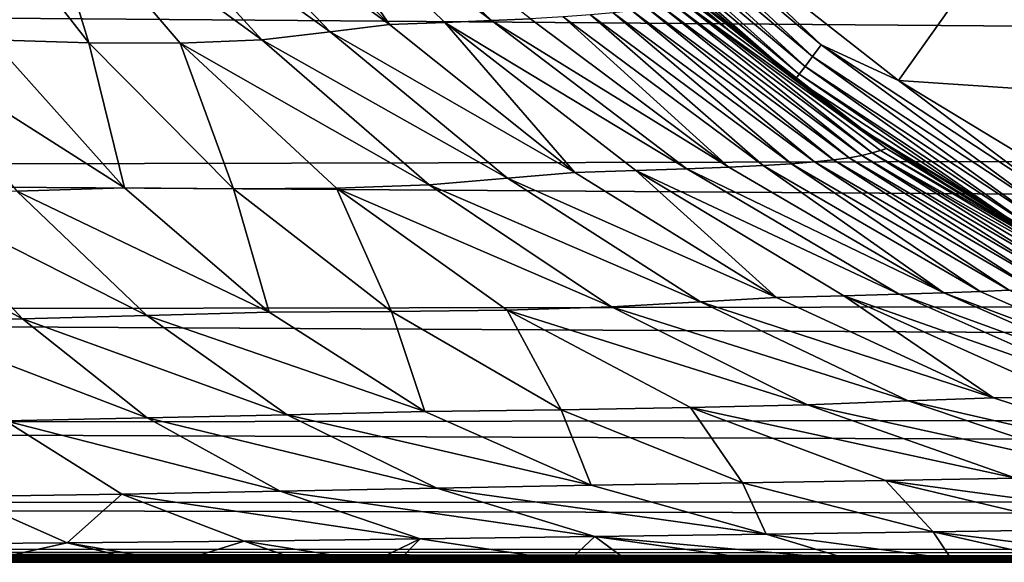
# Model space of a CAD drawing. Header units: metres. Extents: x -139 to 105, y -30 to 40.
# Tile 62 of 153: x -18.31 to -10.22, y -20 to -15.54. Entities that reach past the tile are written whole.
import ezdxf

# ---------------------------------------------------------------- set-up
doc = ezdxf.new("R2010")
doc.units = ezdxf.units.M
doc.layers.add('solid_150_SW0003', color=7, linetype='CONTINUOUS')

msp = doc.modelspace()

# ---------------------------------------------------------------- linework, layer by layer
at = {"layer": 'solid_150_SW0003'}
for points in [[(-16.24227, -14.172859, 94.175682), (-14.433777, -15.547688, 93.729393), (-15.890021, -14.156346, 94.828712)], [(-15.890021, -14.156346, 94.828712), (-14.433777, -15.547688, 93.729393), (-14.112072, -15.532132, 94.503258)], [(-15.273285, -15.580296, 92.269257), (-16.652779, -14.189818, 93.555389), (-17.079172, -14.262409, 92.932602)], [(-16.24227, -14.172859, 94.175682), (-16.652779, -14.189818, 93.555389), (-15.273285, -15.580296, 92.269257)], [(-16.24227, -14.172859, 94.175682), (-15.273285, -15.580296, 92.269257), (-14.818495, -15.563633, 92.980194)], [(-16.24227, -14.172859, 94.175682), (-14.818495, -15.563633, 92.980194), (-14.433777, -15.547688, 93.729393)], [(-15.758775, -15.640285, 91.566544), (-17.079172, -14.262409, 92.932602), (-17.57128, -14.339413, 92.358475)], [(-15.273285, -15.580296, 92.269257), (-17.079172, -14.262409, 92.932602), (-15.758775, -15.640285, 91.566544)], [(-13.553347, -14.365707, 129.995712), (-11.793946, -15.842019, 129.995712), (-13.470514, -14.277911, 130.045731)], [(-13.470514, -14.277911, 130.045731), (-11.721868, -15.7452, 130.045731), (-12.943079, -14.585126, 130.062759)], [(-11.793946, -15.842019, 129.995712), (-11.721868, -15.7452, 130.045731), (-13.470514, -14.277911, 130.045731)], [(-18.542007, -15.705889, 89.677834), (-17.745337, -15.729049, 89.987724), (-18.824051, -14.352056, 91.527466)], [(-18.160666, -14.368176, 91.888878), (-18.824051, -14.352056, 91.527466), (-17.745337, -15.729049, 89.987724)], [(-16.323187, -15.704921, 90.924141), (-17.57128, -14.339413, 92.358475), (-18.160666, -14.368176, 91.888878)], [(-16.994049, -15.73374, 90.396576), (-18.160666, -14.368176, 91.888878), (-17.745337, -15.729049, 89.987724)], [(-16.323187, -15.704921, 90.924141), (-18.160666, -14.368176, 91.888878), (-16.994049, -15.73374, 90.396576)], [(-15.758775, -15.640285, 91.566544), (-17.57128, -14.339413, 92.358475), (-16.323187, -15.704921, 90.924141)], [(-13.624458, -14.441082, 129.916122), (-11.855827, -15.925139, 129.916122), (-13.553347, -14.365707, 129.995712)], [(-11.855827, -15.925139, 129.916122), (-11.793946, -15.842019, 129.995712), (-13.553347, -14.365707, 129.995712)], [(-13.678994, -14.498887, 129.812424), (-11.903284, -15.988885, 129.812424), (-13.624458, -14.441082, 129.916122)], [(-11.903284, -15.988885, 129.812424), (-11.855827, -15.925139, 129.916122), (-13.624458, -14.441082, 129.916122)], [(-10.744565, -14.432455, 134.256577), (-8.996408, -15.582235, 134.256577), (-10.769997, -14.466616, 134.340317)], [(-10.769997, -14.466616, 134.340317), (-9.017702, -15.619118, 134.340317), (-10.251859, -14.856039, 134.432755)], [(-8.996408, -15.582235, 134.256577), (-9.017702, -15.619118, 134.340317), (-10.769997, -14.466616, 134.340317)], [(-8.963206, -15.524728, 134.190109), (-8.996408, -15.582235, 134.256577), (-10.744565, -14.432455, 134.256577)], [(-13.678994, -14.498887, 129.812424), (-13.71323, -14.535174, 129.691666), (-11.933075, -16.028902, 129.691666)], [(-11.933075, -16.028902, 129.691666), (-13.71323, -14.535174, 129.691666), (-13.262449, -14.970211, 129.562759)], [(-13.678994, -14.498887, 129.812424), (-11.933075, -16.028902, 129.691666), (-11.903284, -15.988885, 129.812424)], [(-12.943079, -14.585126, 130.062759), (-11.086594, -16.040804, 130.062759), (-10.400192, -15.069986, 130.062759)], [(-11.721868, -15.7452, 130.045731), (-11.086594, -16.040804, 130.062759), (-12.943079, -14.585126, 130.062759)], [(-10.230715, -14.821749, 136.158569), (-8.369556, -15.946857, 136.158569), (-10.203654, -14.782545, 136.220627)], [(-13.386847, -14.859075, 102.729424), (-12.47425, -15.633069, 102.729424), (-13.262449, -14.970211, 126.062759)], [(-12.83005, -15.365275, 101.892776), (-12.47425, -15.633069, 102.729424), (-13.386847, -14.859075, 102.729424)], [(-8.383503, -15.97343, 136.086136), (-10.247762, -14.846446, 136.086136), (-10.252811, -14.855382, 136.008499)], [(-8.387592, -15.982828, 136.008499), (-10.252811, -14.855382, 136.008499), (-10.251859, -14.856039, 134.432755)], [(-8.383503, -15.97343, 136.086136), (-10.252811, -14.855382, 136.008499), (-8.387592, -15.982828, 136.008499)], [(-9.017702, -15.619118, 134.340317), (-8.386513, -15.983395, 134.432755), (-10.251859, -14.856039, 134.432755)], [(-8.387592, -15.982828, 136.008499), (-10.251859, -14.856039, 134.432755), (-8.386513, -15.983395, 134.432755)], [(-10.230715, -14.821749, 136.158569), (-10.247762, -14.846446, 136.086136), (-8.383503, -15.97343, 136.086136)], [(-10.230715, -14.821749, 136.158569), (-8.383503, -15.97343, 136.086136), (-8.369556, -15.946857, 136.158569)], [(-40, -15.358339, 63.251785), (100.499969, -14.969843, 62.7999), (100.499969, -16.459312, 64.700951)], [(-11.933075, -16.028902, 129.691666), (-13.262449, -14.970211, 129.562759), (-11.361292, -16.459673, 129.562759)], [(-11.361292, -16.459673, 126.062759), (-11.361292, -16.459673, 129.562759), (-13.262449, -14.970211, 129.562759)], [(-13.262449, -14.970211, 126.062759), (-11.361292, -16.459673, 126.062759), (-13.262449, -14.970211, 129.562759)], [(-11.517123, -16.351013, 102.729424), (-11.361292, -16.459673, 126.062759), (-13.262449, -14.970211, 126.062759)], [(-12.47425, -15.633069, 102.729424), (-11.517123, -16.351013, 102.729424), (-13.262449, -14.970211, 126.062759)], [(-11.086594, -16.040804, 130.062759), (-8.511811, -16.212124, 130.062759), (-10.400192, -15.069986, 130.062759)], [(-9.961912, -15.285511, 133.837997), (-10.400192, -15.069986, 130.062759), (-8.511811, -16.212124, 130.062759)], [(-40, -16.773506, 65.170143), (-40, -15.358339, 63.251785), (100.499969, -16.459312, 64.700951)], [(-12.952193, -15.404039, 100.221237), (-11.304928, -16.634472, 99.89341), (-12.880942, -15.381813, 101.056252)], [(-12.880942, -15.381813, 101.056252), (-11.18538, -16.59894, 101.783752), (-12.83005, -15.365275, 101.892776)], [(-12.880942, -15.381813, 101.056252), (-11.235979, -16.613806, 100.837952), (-11.18538, -16.59894, 101.783752)], [(-11.304928, -16.634472, 99.89341), (-11.235979, -16.613806, 100.837952), (-12.880942, -15.381813, 101.056252)], [(-12.83005, -15.365275, 101.892776), (-11.18538, -16.59894, 101.783752), (-12.47425, -15.633069, 102.729424)], [(-13.276552, -15.466536, 97.732986), (-11.621638, -16.692148, 97.074478), (-13.147179, -15.447033, 98.558662)], [(-13.147179, -15.447033, 98.558662), (-11.494128, -16.674206, 98.010757), (-13.040138, -15.426101, 99.388405)], [(-11.621638, -16.692148, 97.074478), (-11.494128, -16.674206, 98.010757), (-13.147179, -15.447033, 98.558662)], [(-13.040138, -15.426101, 99.388405), (-11.389898, -16.654909, 98.950714), (-12.952193, -15.404039, 100.221237)], [(-11.494128, -16.674206, 98.010757), (-11.389898, -16.654909, 98.950714), (-13.040138, -15.426101, 99.388405)], [(-11.389898, -16.654909, 98.950714), (-11.304928, -16.634472, 99.89341), (-12.952193, -15.404039, 100.221237)], [(-14.433777, -15.547688, 93.729393), (-12.482675, -16.751701, 93.400726), (-14.112072, -15.532132, 94.503258)], [(-14.112072, -15.532132, 94.503258), (-12.482675, -16.751701, 93.400726), (-13.843687, -15.516924, 95.294968)], [(-13.843687, -15.516924, 95.294968), (-12.199967, -16.738083, 94.303108), (-13.619574, -15.501255, 96.09935)], [(-12.482675, -16.751701, 93.400726), (-12.199967, -16.738083, 94.303108), (-13.843687, -15.516924, 95.294968)], [(-13.619574, -15.501255, 96.09935), (-11.968019, -16.723942, 95.218742), (-13.432323, -15.484529, 96.912651)], [(-12.199967, -16.738083, 94.303108), (-11.968019, -16.723942, 95.218742), (-13.619574, -15.501255, 96.09935)], [(-13.432323, -15.484529, 96.912651), (-11.777484, -16.708673, 96.143211), (-13.276552, -15.466536, 97.732986)], [(-11.968019, -16.723942, 95.218742), (-11.777484, -16.708673, 96.143211), (-13.432323, -15.484529, 96.912651)], [(-11.777484, -16.708673, 96.143211), (-11.621638, -16.692148, 97.074478), (-13.276552, -15.466536, 97.732986)], [(-13.749678, -16.795609, 90.852119), (-15.273285, -15.580296, 92.269257), (-15.758775, -15.640285, 91.566544)], [(-14.818495, -15.563633, 92.980194), (-15.273285, -15.580296, 92.269257), (-13.749678, -16.795609, 90.852119)], [(-14.818495, -15.563633, 92.980194), (-12.827606, -16.765659, 92.517853), (-14.433777, -15.547688, 93.729393)], [(-14.818495, -15.563633, 92.980194), (-13.749678, -16.795609, 90.852119), (-13.246966, -16.780125, 91.662758)], [(-14.818495, -15.563633, 92.980194), (-13.246966, -16.780125, 91.662758), (-12.827606, -16.765659, 92.517853)], [(-14.433777, -15.547688, 93.729393), (-12.827606, -16.765659, 92.517853), (-12.482675, -16.751701, 93.400726)], [(-14.946318, -16.896208, 89.34787), (-16.323187, -15.704921, 90.924141), (-16.994049, -15.73374, 90.396576)], [(-14.301175, -16.843468, 90.06321), (-15.758775, -15.640285, 91.566544), (-16.323187, -15.704921, 90.924141)], [(-14.301175, -16.843468, 90.06321), (-16.323187, -15.704921, 90.924141), (-14.946318, -16.896208, 89.34787)], [(-13.749678, -16.795609, 90.852119), (-15.758775, -15.640285, 91.566544), (-14.301175, -16.843468, 90.06321)], [(-11.18538, -16.59894, 101.783752), (-11.517123, -16.351013, 102.729424), (-12.47425, -15.633069, 102.729424)], [(-19.319838, -15.732743, 89.367996), (-17.451527, -16.921108, 87.945854), (-18.542007, -15.705889, 89.677834)], [(-18.337597, -16.94878, 87.61245), (-17.451527, -16.921108, 87.945854), (-19.319838, -15.732743, 89.367996)], [(-18.542007, -15.705889, 89.677834), (-17.451527, -16.921108, 87.945854), (-17.745337, -15.729049, 89.987724)], [(-17.451527, -16.921108, 87.945854), (-16.554029, -16.929129, 88.296471), (-17.745337, -15.729049, 89.987724)], [(-16.994049, -15.73374, 90.396576), (-17.745337, -15.729049, 89.987724), (-16.554029, -16.929129, 88.296471)], [(-15.706856, -16.924299, 88.757591), (-16.994049, -15.73374, 90.396576), (-16.554029, -16.929129, 88.296471)], [(-14.946318, -16.896208, 89.34787), (-16.994049, -15.73374, 90.396576), (-15.706856, -16.924299, 88.757591)], [(-11.793946, -15.842019, 129.995712), (-9.875053, -17.104095, 129.995712), (-11.721868, -15.7452, 130.045731)], [(-11.721868, -15.7452, 130.045731), (-9.814702, -16.999563, 130.045731), (-11.086594, -16.040804, 130.062759)], [(-9.875053, -17.104095, 129.995712), (-9.814702, -16.999563, 130.045731), (-11.721868, -15.7452, 130.045731)], [(-11.855827, -15.925139, 129.916122), (-9.926867, -17.193836, 129.916122), (-11.793946, -15.842019, 129.995712)], [(-9.926867, -17.193836, 129.916122), (-9.875053, -17.104095, 129.995712), (-11.793946, -15.842019, 129.995712)], [(-11.903284, -15.988885, 129.812424), (-9.966601, -17.262661, 129.812424), (-11.855827, -15.925139, 129.916122)], [(-9.966601, -17.262661, 129.812424), (-9.926867, -17.193836, 129.916122), (-11.855827, -15.925139, 129.916122)], [(-11.903284, -15.988885, 129.812424), (-11.933075, -16.028902, 129.691666), (-9.991547, -17.305866, 129.691666)], [(-9.991547, -17.305866, 129.691666), (-11.933075, -16.028902, 129.691666), (-11.361292, -16.459673, 129.562759)], [(-11.903284, -15.988885, 129.812424), (-9.991547, -17.305866, 129.691666), (-9.966601, -17.262661, 129.812424)], [(-11.086594, -16.040804, 130.062759), (-9.074858, -17.259296, 130.062759), (-8.511811, -16.212124, 130.062759)], [(-9.814702, -16.999563, 130.045731), (-9.074858, -17.259296, 130.062759), (-11.086594, -16.040804, 130.062759)], [(-11.517123, -16.351013, 102.729424), (-10.51885, -17.010395, 102.729424), (-11.361292, -16.459673, 126.062759)], [(-11.18538, -16.59894, 101.783752), (-10.51885, -17.010395, 102.729424), (-11.517123, -16.351013, 102.729424)], [(-40, -16.773506, 65.170143), (100.499969, -16.459312, 64.700951), (100.499969, -17.708784, 66.767677)], [(-9.991547, -17.305866, 129.691666), (-11.361292, -16.459673, 129.562759), (-9.294461, -17.709116, 129.562759)], [(-9.294461, -17.709116, 126.062759), (-9.294461, -17.709116, 129.562759), (-11.361292, -16.459673, 129.562759)], [(-11.361292, -16.459673, 126.062759), (-9.294461, -17.709116, 126.062759), (-11.361292, -16.459673, 129.562759)], [(-9.482832, -17.608965, 102.729424), (-9.294461, -17.709116, 126.062759), (-11.361292, -16.459673, 126.062759)], [(-10.51885, -17.010395, 102.729424), (-9.482832, -17.608965, 102.729424), (-11.361292, -16.459673, 126.062759)], [(-11.621638, -16.692148, 97.074478), (-9.83303, -17.736275, 96.359344), (-11.494128, -16.674206, 98.010757)], [(-11.494128, -16.674206, 98.010757), (-9.709927, -17.721064, 97.415749), (-11.389898, -16.654909, 98.950714)], [(-9.83303, -17.736275, 96.359344), (-9.709927, -17.721064, 97.415749), (-11.494128, -16.674206, 98.010757)], [(-11.389898, -16.654909, 98.950714), (-9.61117, -17.704687, 98.475426), (-11.304928, -16.634472, 99.89341)], [(-9.709927, -17.721064, 97.415749), (-9.61117, -17.704687, 98.475426), (-11.389898, -16.654909, 98.950714)], [(-11.304928, -16.634472, 99.89341), (-9.467899, -17.669827, 100.600922), (-11.235979, -16.613806, 100.837952)], [(-11.304928, -16.634472, 99.89341), (-9.531886, -17.687334, 99.537437), (-9.467899, -17.669827, 100.600922)], [(-9.61117, -17.704687, 98.475426), (-9.531886, -17.687334, 99.537437), (-11.304928, -16.634472, 99.89341)], [(-11.235979, -16.613806, 100.837952), (-9.419874, -17.657692, 101.66539), (-11.18538, -16.59894, 101.783752)], [(-11.235979, -16.613806, 100.837952), (-9.467899, -17.669827, 100.600922), (-9.419874, -17.657692, 101.66539)], [(-11.18538, -16.59894, 101.783752), (-9.419874, -17.657692, 101.66539), (-10.51885, -17.010395, 102.729424)], [(-12.827606, -16.765659, 92.517853), (-10.713166, -17.785641, 92.203232), (-12.482675, -16.751701, 93.400726)], [(-12.482675, -16.751701, 93.400726), (-10.713166, -17.785641, 92.203232), (-12.199967, -16.738083, 94.303108)], [(-12.199967, -16.738083, 94.303108), (-10.41684, -17.774601, 93.225822), (-11.968019, -16.723942, 95.218742)], [(-10.713166, -17.785641, 92.203232), (-10.41684, -17.774601, 93.225822), (-12.199967, -16.738083, 94.303108)], [(-11.968019, -16.723942, 95.218742), (-10.178493, -17.762993, 94.262329), (-11.777484, -16.708673, 96.143211)], [(-10.41684, -17.774601, 93.225822), (-10.178493, -17.762993, 94.262329), (-11.968019, -16.723942, 95.218742)], [(-11.777484, -16.708673, 96.143211), (-9.98663, -17.750233, 95.307571), (-11.621638, -16.692148, 97.074478)], [(-10.178493, -17.762993, 94.262329), (-9.98663, -17.750233, 95.307571), (-11.777484, -16.708673, 96.143211)], [(-9.98663, -17.750233, 95.307571), (-9.83303, -17.736275, 96.359344), (-11.621638, -16.692148, 97.074478)], [(-40, -17.950373, 67.243248), (-40, -16.773506, 65.170143), (100.499969, -17.708784, 66.767677)], [(-12.090879, -17.82243, 89.313316), (-13.749678, -16.795609, 90.852119), (-14.301175, -16.843468, 90.06321)], [(-13.246966, -16.780125, 91.662758), (-13.749678, -16.795609, 90.852119), (-12.090879, -17.82243, 89.313316)], [(-13.246966, -16.780125, 91.662758), (-11.081628, -17.797024, 91.202003), (-12.827606, -16.765659, 92.517853)], [(-13.246966, -16.780125, 91.662758), (-12.090879, -17.82243, 89.313316), (-11.537205, -17.809055, 90.232002)], [(-13.246966, -16.780125, 91.662758), (-11.537205, -17.809055, 90.232002), (-11.081628, -17.797024, 91.202003)], [(-12.827606, -16.765659, 92.517853), (-11.081628, -17.797024, 91.202003), (-10.713166, -17.785641, 92.203232)], [(-13.448167, -17.900187, 87.640099), (-14.946318, -16.896208, 89.34787), (-15.706856, -16.924299, 88.757591)], [(-12.714574, -17.858757, 88.432503), (-14.301175, -16.843468, 90.06321), (-14.946318, -16.896208, 89.34787)], [(-12.714574, -17.858757, 88.432503), (-14.946318, -16.896208, 89.34787), (-13.448167, -17.900187, 87.640099)], [(-12.090879, -17.82243, 89.313316), (-14.301175, -16.843468, 90.06321), (-12.714574, -17.858757, 88.432503)], [(-18.290348, -17.997684, 85.427879), (-19.24157, -16.974951, 87.340126), (-20.156116, -16.999111, 87.117661)], [(-18.290348, -17.997684, 85.427879), (-20.156116, -16.999111, 87.117661), (-19.324903, -18.022182, 85.198326)], [(-17.266676, -17.97114, 85.714149), (-18.337597, -16.94878, 87.61245), (-19.24157, -16.974951, 87.340126)], [(-17.266676, -17.97114, 85.714149), (-19.24157, -16.974951, 87.340126), (-18.290348, -17.997684, 85.427879)], [(-18.337597, -16.94878, 87.61245), (-16.262615, -17.943228, 86.070969), (-17.451527, -16.921108, 87.945854)], [(-17.266676, -17.97114, 85.714149), (-16.262615, -17.943228, 86.070969), (-18.337597, -16.94878, 87.61245)], [(-17.451527, -16.921108, 87.945854), (-16.262615, -17.943228, 86.070969), (-16.554029, -16.929129, 88.296471)], [(-15.706856, -16.924299, 88.757591), (-16.554029, -16.929129, 88.296471), (-15.256544, -17.938877, 86.465645)], [(-16.262615, -17.943228, 86.070969), (-15.256544, -17.938877, 86.465645), (-16.554029, -16.929129, 88.296471)], [(-14.306003, -17.926687, 86.98304), (-15.706856, -16.924299, 88.757591), (-15.256544, -17.938877, 86.465645)], [(-13.448167, -17.900187, 87.640099), (-15.706856, -16.924299, 88.757591), (-14.306003, -17.926687, 86.98304)], [(-9.419874, -17.657692, 101.66539), (-9.482832, -17.608965, 102.729424), (-10.51885, -17.010395, 102.729424)], [(-40, -17.950373, 67.243248), (100.499969, -17.708784, 66.767677), (100.499969, -18.700039, 68.969933)], [(-11.537205, -17.809055, 90.232002), (-12.090879, -17.82243, 89.313316), (-10.306007, -18.648142, 87.662369)], [(-11.537205, -17.809055, 90.232002), (-9.206187, -18.629225, 89.789902), (-11.081628, -17.797024, 91.202003)], [(-11.537205, -17.809055, 90.232002), (-10.306007, -18.648142, 87.662369), (-9.698943, -18.637842, 88.696709)], [(-11.537205, -17.809055, 90.232002), (-9.698943, -18.637842, 88.696709), (-9.206187, -18.629225, 89.789902)], [(-11.081628, -17.797024, 91.202003), (-8.814507, -18.621418, 90.918106), (-10.713166, -17.785641, 92.203232)], [(-11.081628, -17.797024, 91.202003), (-9.206187, -18.629225, 89.789902), (-8.814507, -18.621418, 90.918106)], [(-10.713166, -17.785641, 92.203232), (-8.505881, -18.613968, 92.069725), (-10.41684, -17.774601, 93.225822)], [(-10.713166, -17.785641, 92.203232), (-8.814507, -18.621418, 90.918106), (-8.505881, -18.613968, 92.069725)], [(-10.41684, -17.774601, 93.225822), (-8.505881, -18.613968, 92.069725), (-10.178493, -17.762993, 94.262329)], [(-11.007363, -18.673746, 86.68454), (-12.714574, -17.858757, 88.432503), (-13.448167, -17.900187, 87.640099)], [(-10.306007, -18.648142, 87.662369), (-12.090879, -17.82243, 89.313316), (-12.714574, -17.858757, 88.432503)], [(-10.306007, -18.648142, 87.662369), (-12.714574, -17.858757, 88.432503), (-11.007363, -18.673746, 86.68454)], [(-40, -18.872219, 69.44165), (-40, -17.950373, 67.243248), (100.499969, -18.700039, 68.969933)], [(-16.112532, -18.786751, 83.687019), (-17.266676, -17.97114, 85.714149), (-18.290348, -17.997684, 85.427879)], [(-17.266676, -17.97114, 85.714149), (-14.981343, -18.759251, 84.066368), (-16.262615, -17.943228, 86.070969)], [(-16.112532, -18.786751, 83.687019), (-14.981343, -18.759251, 84.066368), (-17.266676, -17.97114, 85.714149)], [(-16.262615, -17.943228, 86.070969), (-14.981343, -18.759251, 84.066368), (-15.256544, -17.938877, 86.465645)], [(-14.306003, -17.926687, 86.98304), (-15.256544, -17.938877, 86.465645), (-13.859447, -18.745718, 84.5075)], [(-14.981343, -18.759251, 84.066368), (-13.859447, -18.745718, 84.5075), (-15.256544, -17.938877, 86.465645)], [(-11.836424, -18.704649, 85.811523), (-13.448167, -17.900187, 87.640099), (-14.306003, -17.926687, 86.98304)], [(-12.798575, -18.728624, 85.084305), (-14.306003, -17.926687, 86.98304), (-13.859447, -18.745718, 84.5075)], [(-11.836424, -18.704649, 85.811523), (-14.306003, -17.926687, 86.98304), (-12.798575, -18.728624, 85.084305)], [(-11.007363, -18.673746, 86.68454), (-13.448167, -17.900187, 87.640099), (-11.836424, -18.704649, 85.811523)], [(-17.265213, -18.813145, 83.388649), (-18.290348, -17.997684, 85.427879), (-19.324903, -18.022182, 85.198326)], [(-17.265213, -18.813145, 83.388649), (-19.324903, -18.022182, 85.198326), (-18.429117, -18.837528, 83.154526)], [(-16.112532, -18.786751, 83.687019), (-18.290348, -17.997684, 85.427879), (-17.265213, -18.813145, 83.388649)], [(-40, -18.872219, 69.44165), (100.499969, -18.700039, 68.969933), (100.499969, -19.418623, 71.275612)], [(-9.190421, -19.285984, 84.832222), (-11.007363, -18.673746, 86.68454), (-11.836424, -18.704649, 85.811523)], [(-8.406861, -19.269775, 85.911362), (-10.306007, -18.648142, 87.662369), (-11.007363, -18.673746, 86.68454)], [(-8.406861, -19.269775, 85.911362), (-11.007363, -18.673746, 86.68454), (-9.190421, -19.285984, 84.832222)], [(-9.698943, -18.637842, 88.696709), (-10.306007, -18.648142, 87.662369), (-8.406861, -19.269775, 85.911362)], [(-16.112532, -18.786751, 83.687019), (-13.61545, -19.366182, 81.948799), (-14.981343, -18.759251, 84.066368)], [(-14.981343, -18.759251, 84.066368), (-13.61545, -19.366182, 81.948799), (-13.859447, -18.745718, 84.5075)], [(-12.798575, -18.728624, 85.084305), (-13.859447, -18.745718, 84.5075), (-12.371165, -19.347553, 82.437698)], [(-13.61545, -19.366182, 81.948799), (-12.371165, -19.347553, 82.437698), (-13.859447, -18.745718, 84.5075)], [(-10.121054, -19.307693, 83.875862), (-11.836424, -18.704649, 85.811523), (-12.798575, -18.728624, 85.084305)], [(-11.19373, -19.328381, 83.076042), (-12.798575, -18.728624, 85.084305), (-12.371165, -19.347553, 82.437698)], [(-10.121054, -19.307693, 83.875862), (-12.798575, -18.728624, 85.084305), (-11.19373, -19.328381, 83.076042)], [(-9.190421, -19.285984, 84.832222), (-11.836424, -18.704649, 85.811523), (-10.121054, -19.307693, 83.875862)], [(-17.474161, -19.438881, 81.00563), (-18.429117, -18.837528, 83.154526), (-18.784117, -19.45875, 80.828072)], [(-16.172342, -19.416344, 81.240929), (-17.265213, -18.813145, 83.388649), (-18.429117, -18.837528, 83.154526)], [(-16.172342, -19.416344, 81.240929), (-18.429117, -18.837528, 83.154526), (-17.474161, -19.438881, 81.00563)], [(-14.882123, -19.39176, 81.548698), (-16.112532, -18.786751, 83.687019), (-17.265213, -18.813145, 83.388649)], [(-14.882123, -19.39176, 81.548698), (-17.265213, -18.813145, 83.388649), (-16.172342, -19.416344, 81.240929)], [(-14.882123, -19.39176, 81.548698), (-13.61545, -19.366182, 81.948799), (-16.112532, -18.786751, 83.687019)], [(-40, -19.525948, 71.734123), (-40, -18.872219, 69.44165), (100.499969, -19.418623, 71.275612)], [(-13.61545, -19.366182, 81.948799), (-12.17388, -19.76825, 79.737617), (-12.371165, -19.347553, 82.437698)], [(-11.19373, -19.328381, 83.076042), (-12.371165, -19.347553, 82.437698), (-10.801389, -19.749378, 80.274216)], [(-12.17388, -19.76825, 79.737617), (-10.801389, -19.749378, 80.274216), (-12.371165, -19.347553, 82.437698)], [(-8.313501, -19.714148, 81.848793), (-10.121054, -19.307693, 83.875862), (-11.19373, -19.328381, 83.076042)], [(-9.501962, -19.731083, 80.974976), (-11.19373, -19.328381, 83.076042), (-10.801389, -19.749378, 80.274216)], [(-8.313501, -19.714148, 81.848793), (-11.19373, -19.328381, 83.076042), (-9.501962, -19.731083, 80.974976)], [(-40, -19.525948, 71.734123), (100.499969, -19.418623, 71.275612), (100.499969, -19.854057, 73.651093)], [(-15.01887, -19.808157, 79.00602), (-16.172342, -19.416344, 81.240929), (-17.474161, -19.438881, 81.00563)], [(-13.583479, -19.788954, 79.319504), (-14.882123, -19.39176, 81.548698), (-16.172342, -19.416344, 81.240929)], [(-13.583479, -19.788954, 79.319504), (-16.172342, -19.416344, 81.240929), (-15.01887, -19.808157, 79.00602)], [(-14.882123, -19.39176, 81.548698), (-12.17388, -19.76825, 79.737617), (-13.61545, -19.366182, 81.948799)], [(-13.583479, -19.788954, 79.319504), (-12.17388, -19.76825, 79.737617), (-14.882123, -19.39176, 81.548698)], [(-17.921831, -19.839108, 78.605919), (-18.784117, -19.45875, 80.828072), (-19.382196, -19.850388, 78.485062)], [(-17.474161, -19.438881, 81.00563), (-18.784117, -19.45875, 80.828072), (-17.921831, -19.839108, 78.605919)], [(-16.466278, -19.824974, 78.773903), (-17.474161, -19.438881, 81.00563), (-17.921831, -19.839108, 78.605919)], [(-15.01887, -19.808157, 79.00602), (-17.474161, -19.438881, 81.00563), (-16.466278, -19.824974, 78.773903)], [(-40, -19.902271, 74.088089), (-40, -19.525948, 71.734123), (100.499969, -19.854057, 73.651093)], [(-12.17388, -19.76825, 79.737617), (-10.654541, -19.970348, 77.459724), (-10.801389, -19.749378, 80.274216)], [(-9.501962, -19.731083, 80.974976), (-10.801389, -19.749378, 80.274216), (-9.145639, -19.956299, 78.045387)], [(-10.801389, -19.749378, 80.274216), (-9.860597, -19.963247, 77.74559), (-9.145639, -19.956299, 78.045387)], [(-10.801389, -19.749378, 80.274216), (-10.654541, -19.970348, 77.459724), (-9.860597, -19.963247, 77.74559)], [(-16.466278, -19.824974, 78.773903), (-17.921831, -19.839108, 78.605919), (-17.013786, -19.997307, 76.331749)], [(-16.466278, -19.824974, 78.773903), (-17.013786, -19.997307, 76.331749), (-15.973489, -19.995731, 76.421021)], [(-15.01887, -19.808157, 79.00602), (-16.466278, -19.824974, 78.773903), (-15.405636, -19.994555, 76.481049)], [(-16.466278, -19.824974, 78.773903), (-15.973489, -19.995731, 76.421021), (-15.405636, -19.994555, 76.481049)], [(-15.01887, -19.808157, 79.00602), (-15.405636, -19.994555, 76.481049), (-15.203732, -19.994064, 76.504814)], [(-15.01887, -19.808157, 79.00602), (-15.203732, -19.994064, 76.504814), (-13.799794, -19.989439, 76.708755)], [(-13.583479, -19.788954, 79.319504), (-15.01887, -19.808157, 79.00602), (-13.799794, -19.989439, 76.708755)], [(-13.583479, -19.788954, 79.319504), (-13.799794, -19.989439, 76.708755), (-13.311637, -19.987373, 76.793976)], [(-13.583479, -19.788954, 79.319504), (-11.489649, -19.976927, 77.205032), (-12.17388, -19.76825, 79.737617)], [(-13.583479, -19.788954, 79.319504), (-13.311637, -19.987373, 76.793976), (-12.208179, -19.981644, 77.022072)], [(-13.583479, -19.788954, 79.319504), (-12.208179, -19.981644, 77.022072), (-11.489649, -19.976927, 77.205032)], [(-12.17388, -19.76825, 79.737617), (-11.489649, -19.976927, 77.205032), (-10.654541, -19.970348, 77.459724)], [(-40, -19.902271, 74.088089), (100.499969, -19.854057, 73.651093), (100.499969, -19.999994, 76.061737)], [(26.666658, -19.999994, 76.062767), (-40, -19.902271, 74.088089), (100.499969, -19.999994, 76.061737)], [(-15.99197, -19.999994, 76.062767), (-18.661304, -19.999994, 76.062767), (-40, -19.902271, 74.088089)], [(-13.322636, -19.999994, 76.062767), (-15.99197, -19.999994, 76.062767), (-40, -19.902271, 74.088089)], [(-10.653305, -19.999994, 76.062767), (-13.322636, -19.999994, 76.062767), (-40, -19.902271, 74.088089)], [(-7.983975, -19.999994, 76.062767), (-10.653305, -19.999994, 76.062767), (-40, -19.902271, 74.088089)], [(-5.31465, -19.999994, 76.062767), (-7.983975, -19.999994, 76.062767), (-40, -19.902271, 74.088089)], [(-2.645327, -19.999994, 76.062767), (-5.31465, -19.999994, 76.062767), (-40, -19.902271, 74.088089)], [(0.023994, -19.999994, 76.062767), (-2.645327, -19.999994, 76.062767), (-40, -19.902271, 74.088089)], [(2.693327, -19.999994, 76.062767), (0.023994, -19.999994, 76.062767), (-40, -19.902271, 74.088089)], [(5.362659, -19.999994, 76.062767), (2.693327, -19.999994, 76.062767), (-40, -19.902271, 74.088089)], [(8.031993, -19.999994, 76.062767), (5.362659, -19.999994, 76.062767), (-40, -19.902271, 74.088089)], [(10.701326, -19.999994, 76.062767), (8.031993, -19.999994, 76.062767), (-40, -19.902271, 74.088089)], [(13.370661, -19.999994, 76.062767), (10.701326, -19.999994, 76.062767), (-40, -19.902271, 74.088089)], [(16.039993, -19.999994, 76.062767), (13.370661, -19.999994, 76.062767), (-40, -19.902271, 74.088089)], [(18.709328, -19.999994, 76.062767), (16.039993, -19.999994, 76.062767), (-40, -19.902271, 74.088089)], [(21.37866, -19.999994, 76.062767), (18.709328, -19.999994, 76.062767), (-40, -19.902271, 74.088089)], [(24.047993, -19.999994, 76.062767), (21.37866, -19.999994, 76.062767), (-40, -19.902271, 74.088089)], [(26.666658, -19.999994, 76.062767), (24.047993, -19.999994, 76.062767), (-40, -19.902271, 74.088089)], [(-17.921831, -19.839108, 78.605919), (-19.382196, -19.850388, 78.485062), (-18.647287, -19.998844, 76.225586)], [(-17.921831, -19.839108, 78.605919), (-18.647287, -19.998844, 76.225586), (-17.261793, -19.997601, 76.313477)], [(-17.921831, -19.839108, 78.605919), (-17.261793, -19.997601, 76.313477), (-17.013786, -19.997307, 76.331749)], [(-15.973489, -19.995731, 76.421021), (-18.661304, -19.999994, 76.062767), (-15.99197, -19.999994, 76.062767)], [(-17.261793, -19.997601, 76.313477), (-18.661304, -19.999994, 76.062767), (-15.973489, -19.995731, 76.421021)], [(-17.013786, -19.997307, 76.331749), (-17.261793, -19.997601, 76.313477), (-15.973489, -19.995731, 76.421021)], [(-13.311637, -19.987373, 76.793976), (-15.99197, -19.999994, 76.062767), (-13.322636, -19.999994, 76.062767)], [(-15.203732, -19.994064, 76.504814), (-15.99197, -19.999994, 76.062767), (-13.311637, -19.987373, 76.793976)], [(-15.203732, -19.994064, 76.504814), (-15.973489, -19.995731, 76.421021), (-15.99197, -19.999994, 76.062767)], [(-15.203732, -19.994064, 76.504814), (-15.405636, -19.994555, 76.481049), (-15.973489, -19.995731, 76.421021)], [(-13.799794, -19.989439, 76.708755), (-15.203732, -19.994064, 76.504814), (-13.311637, -19.987373, 76.793976)], [(-13.311637, -19.987373, 76.793976), (-13.322636, -19.999994, 76.062767), (-10.646277, -19.99202, 76.782089)], [(-10.646277, -19.99202, 76.782089), (-13.322636, -19.999994, 76.062767), (-10.653305, -19.999994, 76.062767)], [(-12.208179, -19.981644, 77.022072), (-13.311637, -19.987373, 76.793976), (-10.646277, -19.99202, 76.782089)], [(-11.489649, -19.976927, 77.205032), (-12.208179, -19.981644, 77.022072), (-10.646277, -19.99202, 76.782089)], [(-10.654541, -19.970348, 77.459724), (-11.489649, -19.976927, 77.205032), (-10.646277, -19.99202, 76.782089)], [(-9.860597, -19.963247, 77.74559), (-10.654541, -19.970348, 77.459724), (-7.955106, -19.973269, 77.836922)], [(-10.654541, -19.970348, 77.459724), (-7.97645, -19.993027, 76.956329), (-7.955106, -19.973269, 77.836922)], [(-10.654541, -19.970348, 77.459724), (-10.646277, -19.99202, 76.782089), (-7.97645, -19.993027, 76.956329)], [(-10.646277, -19.99202, 76.782089), (-10.653305, -19.999994, 76.062767), (-7.97645, -19.993027, 76.956329)], [(-7.97645, -19.993027, 76.956329), (-10.653305, -19.999994, 76.062767), (-7.983975, -19.999994, 76.062767)], [(-17.261793, -19.997601, 76.313477), (-18.647287, -19.998844, 76.225586), (-18.661304, -19.999994, 76.062767)]]:
    msp.add_3dface(points, dxfattribs=at)

doc.saveas('drawing.dxf')
